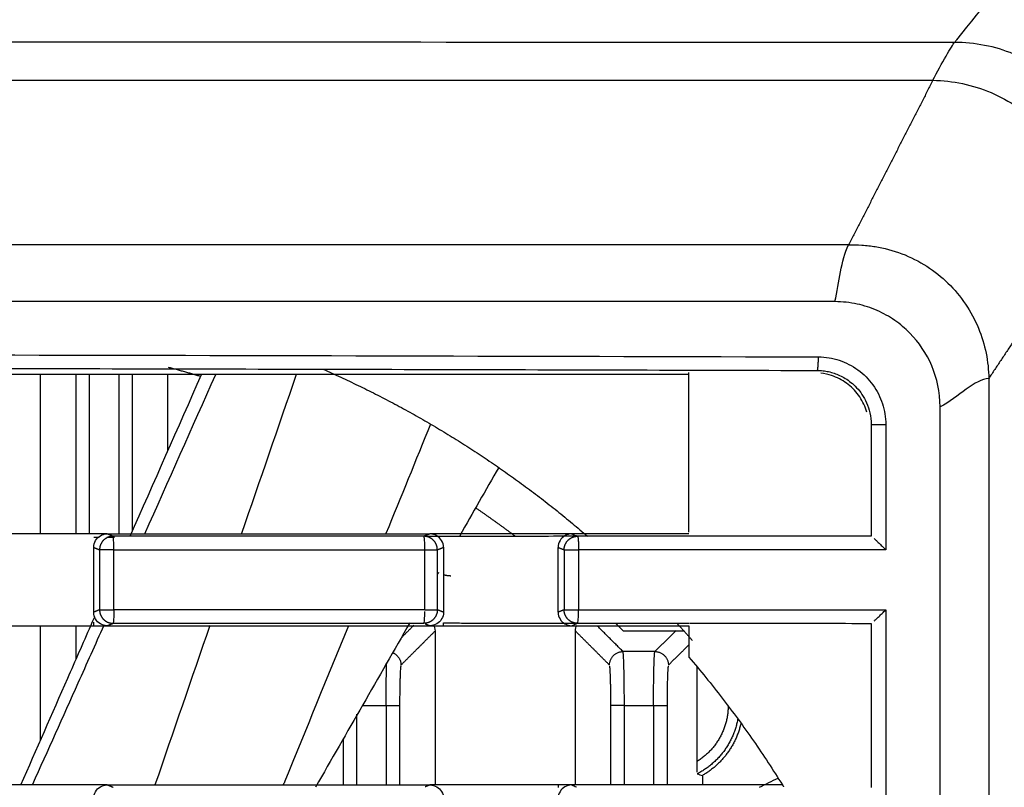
# Model space of a CAD drawing. Header units: millimetres. Extents: x 9946 to 11276, y -3292 to -1962.
# Tile 166 of 170: x 11022 to 11058, y -2128 to -2100. Entities that reach past the tile are written whole.
import ezdxf

# ---------------------------------------------------------------- set-up
doc = ezdxf.new("R2010")
doc.units = ezdxf.units.MM
doc.layers.add('ROXX NEO lite', color=7, linetype='Continuous', true_color=0x000000)
doc.dimstyles.get("Standard").update_dxf_attribs({"dimscale": 10, "dimtxt": 2.5, "dimasz": 3, "dimexe": 1, "dimexo": 0.5, "dimgap": 0.8, "dimtad": 1, "dimtoh": 1, "dimdec": 1, "dimzin": 1, "dimdsep": 46, "dimtxsty": 'Standard', "dimblk": 'OPEN90', "dimcen": 2.5, "dimadec": 1, "dimazin": 1, "dimtfac": 1, "dimtdec": 4, "dimtix": 1, "dimtofl": 0, "dimtmove": 1, "dimatfit": 3, "dimldrblk": 'OPEN90', "dimfxl": 1, "dimtolj": 1, "dimtzin": 1, "dimarcsym": 0})

# ---------------------------------------------------------------- blocks, each defined once
blk = doc.blocks.new('*D6')
at = {"layer": 'Defpoints', "color": 0}
for p in [(11100.942, -2035.438), (10770.942, -2117.179), (11100.942, -2117.179)]:
    blk.add_point(p, dxfattribs=at)
at = {"layer": 'ROXX NEO lite', "color": 0, "lineweight": -2}
for p, q in [((10770.942, -2111.178), (10770.942, -2032.437)), ((11100.942, -2111.178), (11100.942, -2032.437)), ((10776.943, -2035.438), (11094.941, -2035.438))]:
    blk.add_line(p, q, dxfattribs=at)
at = {"layer": 'ROXX NEO lite', "color": 0}
for points in [[(10776.943, -2034.438), (10776.943, -2036.438), (10770.942, -2035.438)], [(11094.941, -2036.438), (11094.941, -2034.438), (11100.942, -2035.438)]]:
    blk.add_solid(points, dxfattribs=at)
at = {"layer": 'ROXX NEO lite', "color": 0, "insert": (10935.942, -2028.537), "char_height": 9.0015, "attachment_point": 5}
blk.add_mtext('\\A1;330.0', dxfattribs=at)

msp = doc.modelspace()

# ---------------------------------------------------------------- linework, layer by layer
at = {"layer": 'ROXX NEO lite', "color": 18, "lineweight": -3, "true_color": 0x000000}
for points, knots in [([(11068.339, -2089.189), (11067.841, -2089.514), (11066.349, -2090.542), (11063.37, -2092.929), (11059.927, -2096.355), (11057.437, -2099.286), (11056.446, -2100.555), (11056.419, -2100.589)], [-57.635877, -57.635877, -57.635877, -57.635877, -50.481154, -36.171705, -14.707532, -0.398083, 0, 0, 0, 0]), ([(11062.189, -2106.348), (11062.189, -2105.968), (11062.112, -2105.209), (11061.668, -2103.751), (11060.589, -2102.15), (11058.987, -2101.092), (11057.543, -2100.661), (11056.794, -2100.588), (11056.419, -2100.589)], [-9.192192, -9.192192, -9.192192, -9.192192, -8.043165, -6.894103, -4.59598, -2.297858, -1.148796, 0, 0, 0, 0]), ([(10816.054, -2101.989), (10855.79, -2101.989), (10935.839, -2101.988), (11015.885, -2101.989), (11055.621, -2101.989)], [-239.897742, -239.897742, -239.897742, -239.897742, -119.948874, 0, 0, 0, 0]), ([(11055.621, -2101.989), (11055.991, -2101.995), (11056.728, -2102.079), (11058.144, -2102.526), (11059.701, -2103.589), (11060.739, -2105.16), (11061.166, -2106.586), (11061.239, -2107.326), (11061.239, -2107.696)], [-8.994052, -8.994052, -8.994052, -8.994052, -7.869798, -6.745544, -4.497037, -2.248529, -1.124275, 0, 0, 0, 0]), ([(11052.5, -2108.089), (11048.69, -2108.089), (11041.012, -2108.089), (11025.385, -2108.089), (11005.277, -2108.089), (10979.986, -2108.089), (10957.734, -2108.089), (10938.986, -2108.089), (10924.374, -2108.089), (10909.125, -2108.089), (10893.149, -2108.089), (10879.14, -2108.089), (10867.456, -2108.089), (10858.433, -2108.089), (10850.677, -2108.089), (10844.319, -2108.089), (10839.47, -2108.089), (10834.536, -2108.089), (10830.352, -2108.089), (10826.959, -2108.089), (10824.818, -2108.089), (10823.094, -2108.089), (10821.794, -2108.089), (10820.709, -2108.089), (10819.94, -2108.089), (10819.512, -2108.089), (10819.271, -2108.089), (10819.177, -2108.089)], [-233.575017, -233.575017, -233.575017, -233.575017, -218.976622, -204.37818, -175.181296, -145.984412, -116.787528, -102.189086, -87.590645, -72.992203, -58.393761, -43.795319, -36.496098, -29.196877, -21.897656, -18.248045, -14.598435, -10.948824, -7.299214, -5.474409, -3.649603, -2.737201, -1.824798, -0.912396, -0.456194, -0.228094, 0, 0, 0, 0]), ([(11052.5, -2108.089), (11052.64, -2108.084), (11053.002, -2108.086), (11053.65, -2108.16), (11054.479, -2108.377), (11055.415, -2108.853), (11056.464, -2109.688), (11057.439, -2111.129), (11057.682, -2112.423), (11057.688, -2113.036)], [0, 0, 0, 0, 0.505947, 1.011894, 2.023788, 3.035681, 4.047575, 6.071363, 8.09515, 8.09515, 8.09515, 8.09515]), ([(11055.888, -2114.089), (11055.888, -2113.534), (11055.66, -2112.518), (11054.972, -2111.496), (11054.222, -2110.863), (11053.567, -2110.496), (11052.95, -2110.292), (11052.415, -2110.205), (11052.133, -2110.189), (11051.989, -2110.189)], [0, 0, 0, 0, 1.547425, 3.094851, 3.868564, 4.642276, 5.415989, 5.802845, 6.189702, 6.189702, 6.189702, 6.189702]), ([(11051.342, -2112.736), (11051.412, -2112.736), (11051.552, -2112.744), (11051.76, -2112.778), (11051.967, -2112.835), (11052.175, -2112.917), (11052.386, -2113.03), (11052.599, -2113.18), (11052.81, -2113.377), (11053.008, -2113.627), (11053.18, -2113.939), (11053.304, -2114.317), (11053.334, -2114.595), (11053.334, -2114.742)], [-3.154538, -3.154538, -3.154538, -3.154538, -2.941994, -2.732018, -2.518458, -2.295283, -2.056607, -1.796646, -1.509612, -1.19051, -0.835909, -0.441353, 0, 0, 0, 0]), ([(11053.173, -2114.287), (11053.166, -2114.26), (11053.097, -2114.036), (11052.893, -2113.631), (11052.447, -2113.183), (11051.945, -2112.926), (11051.611, -2112.852), (11051.474, -2112.837)], [0.551629, 0.551629, 0.551629, 0.551629, 0.63534, 1.27068, 1.90602, 2.54136, 2.958314, 2.958314, 2.958314, 2.958314]), ([(11057.688, -2113.036), (11057.688, -2113.217), (11057.688, -2113.68), (11057.688, -2114.495), (11057.688, -2115.543), (11057.688, -2116.773), (11057.688, -2118.403), (11057.688, -2120.413), (11057.688, -2123.578), (11057.688, -2127.445), (11057.688, -2131.968), (11057.688, -2136.394), (11057.688, -2142.195), (11057.688, -2149.3), (11057.688, -2157.726), (11057.688, -2166.179), (11057.688, -2174.782), (11057.688, -2180.707), (11057.688, -2183.742)], [-70.70577, -70.70577, -70.70577, -70.70577, -70.153381, -69.600993, -68.496215, -67.391437, -66.28666, -64.077104, -61.867549, -57.448438, -53.029328, -48.610217, -44.191106, -35.352885, -26.514664, -17.676443, -8.838221, 0, 0, 0, 0]), ([(11036.777, -2118.877), (11035.499, -2118.877), (11032.942, -2118.877), (11029.106, -2118.877), (11026.548, -2118.877), (11025.269, -2118.877)], [-11.533579, -11.533579, -11.533579, -11.533579, -7.68905, -3.844526, 0, 0, 0, 0]), ([(11053.448, -2118.966), (11053.471, -2118.987), (11053.524, -2119.035), (11053.622, -2119.129), (11053.739, -2119.242), (11053.828, -2119.33), (11053.875, -2119.377)], [-0.5505124, -0.5505124, -0.5505124, -0.5505124, -0.4128815, -0.2752507, -0.1376199, 0, 0, 0, 0]), ([(11025.299, -2121.601), (11025.299, -2121.716), (11025.29, -2121.993), (11025.276, -2122.097), (11025.269, -2122.101)], [0, 0, 0, 0, 0.4033148, 0.8117333, 0.8117333, 0.8117333, 0.8117333]), ([(11042.466, -2122.101), (11042.475, -2122.097), (11042.493, -2121.993), (11042.502, -2121.716), (11042.502, -2121.601)], [-0.8116834, -0.8116834, -0.8116834, -0.8116834, -0.4032896, 0, 0, 0, 0]), ([(11021.86, -2128.089), (11022.436, -2126.771), (11023.298, -2124.804), (11024.161, -2122.838), (11024.446, -2122.189)], [9.784203, 9.784203, 9.784203, 9.784203, 14.098949, 16.225949, 16.225949, 16.225949, 16.225949]), ([(11022.297, -2128.063), (11022.859, -2126.812), (11023.739, -2124.848), (11024.618, -2122.882), (11024.936, -2122.169)], [-18.213581, -18.213581, -18.213581, -18.213581, -14.099015, -11.755121, -11.755121, -11.755121, -11.755121]), ([(11025.269, -2122.101), (11026.548, -2122.101), (11029.106, -2122.101), (11032.941, -2122.101), (11035.497, -2122.101), (11036.774, -2122.101)], [-11.53097, -11.53097, -11.53097, -11.53097, -7.68663, -3.842297, 0, 0, 0, 0]), ([(11033.98, -2122.189), (11033.197, -2124.107), (11032.394, -2126.074), (11031.59, -2128.04), (11031.57, -2128.088)], [-20.576785, -20.576785, -20.576785, -20.576785, -14.348634, -14.190442, -14.190442, -14.190442, -14.190442]), ([(11042.466, -2122.101), (11043.65, -2122.101), (11045.03, -2122.101), (11046.401, -2122.101), (11046.588, -2122.101)], [0, 0, 0, 0, 3.634609, 4.211991, 4.211991, 4.211991, 4.211991]), ([(11046.61, -2122.101), (11047.598, -2122.101), (11049.768, -2122.1), (11052.063, -2122.102), (11053.335, -2122.102)], [4.234219, 4.234219, 4.234219, 4.234219, 7.269223, 10.903837, 10.903837, 10.903837, 10.903837]), ([(11044.198, -2125.147), (11044.198, -2124.944), (11044.197, -2124.536), (11044.189, -2123.978), (11044.178, -2123.529), (11044.164, -2123.233), (11044.153, -2123.156), (11044.148, -2123.149)], [-3.10392, -3.10392, -3.10392, -3.10392, -2.483138, -1.862353, -1.241569, -0.620784, 0, 0, 0, 0]), ([(11035.379, -2125.147), (11035.379, -2124.892), (11035.381, -2124.38), (11035.39, -2123.866), (11035.397, -2123.635), (11035.398, -2123.58)], [0, 0, 0, 0, 0.779972, 1.559945, 1.829009, 1.829009, 1.829009, 1.829009])]:
    msp.add_open_spline(points, degree=3, knots=knots, dxfattribs=at)
for points, degree in [([(11056.419, -2100.589), (11036.349, -2100.59), (10996.189, -2100.547), (10935.838, -2100.665), (10875.486, -2100.547), (10835.326, -2100.59), (10815.256, -2100.589)], 3), ([(11055.621, -2101.989), (11055.939, -2101.368), (11056.336, -2100.694), (11056.419, -2100.589)], 3), ([(11055.621, -2101.989), (11054.06, -2105.039), (11052.5, -2108.089)], 2), ([(11061.239, -2107.696), (11059.464, -2110.366), (11057.688, -2113.036)], 2), ([(11051.989, -2110.189), (11052.176, -2109.458), (11052.205, -2108.665), (11052.5, -2108.089)], 3), ([(10820.295, -2112.235), (10839.51, -2112.181), (10878.004, -2112.102), (10935.838, -2112.061), (10993.673, -2112.102), (11032.167, -2112.181), (11051.382, -2112.235)], 3), ([(11051.382, -2112.235), (11051.652, -2112.236), (11052.161, -2112.322), (11052.872, -2112.684), (11053.432, -2113.247), (11053.792, -2113.961), (11053.875, -2114.472), (11053.875, -2114.742)], 3), ([(11046.588, -2112.889), (11017.338, -2112.889), (10988.088, -2112.889)], 2), ([(11022.588, -2118.789), (11022.588, -2115.839), (11022.588, -2112.889)], 2), ([(11023.899, -2118.789), (11023.899, -2115.828), (11023.899, -2112.868)], 2), ([(11024.398, -2118.788), (11024.398, -2115.838), (11024.398, -2112.889)], 2), ([(11025.479, -2112.889), (11025.479, -2115.839), (11025.479, -2118.789)], 2), ([(11025.903, -2118.877), (11026.785, -2116.873), (11027.669, -2114.87), (11028.554, -2112.867)], 3), ([(11025.978, -2112.889), (11025.978, -2115.797), (11025.978, -2118.706)], 2), ([(11026.444, -2118.789), (11027.32, -2116.822), (11028.195, -2114.855), (11029.069, -2112.887)], 3), ([(11027.288, -2112.889), (11027.288, -2114.299), (11027.288, -2115.709)], 2), ([(11032.049, -2112.889), (11031.374, -2114.852), (11030.699, -2116.816), (11030.023, -2118.779)], 3), ([(11046.588, -2118.727), (11046.588, -2115.769), (11046.588, -2112.811)], 2), ([(11057.688, -2113.036), (11057.197, -2113.042), (11056.56, -2113.738), (11055.888, -2114.089)], 3), ([(11055.888, -2182.689), (11055.888, -2148.389), (11055.888, -2114.089)], 2), ([(11037.024, -2114.722), (11036.473, -2116.075), (11035.922, -2117.428), (11035.37, -2118.781)], 3), ([(11053.334, -2114.742), (11053.335, -2116.809), (11053.335, -2118.876)], 2), ([(11053.875, -2114.742), (11053.875, -2117.059), (11053.875, -2119.377)], 2), ([(11039.545, -2116.328), (11039.064, -2117.171), (11038.583, -2118.014), (11038.102, -2118.856)], 3), ([(11024.551, -2118.789), (11024.056, -2118.789), (11023.068, -2118.789), (11021.586, -2118.789), (11020.597, -2118.789), (11020.103, -2118.789)], 3), ([(11024.551, -2119.289), (11024.551, -2119.194), (11024.597, -2119.029), (11024.79, -2118.836), (11024.954, -2118.789), (11025.049, -2118.789)], 3), ([(11025.049, -2118.789), (11024.883, -2118.789), (11024.717, -2118.789), (11024.551, -2118.789)], 3), ([(11024.749, -2118.92), (11024.65, -2118.92), (11024.551, -2118.92)], 2), ([(11025.318, -2118.918), (11025.176, -2118.919), (11025.035, -2118.919)], 2), ([(11025.049, -2118.789), (11026.377, -2118.789), (11029.034, -2118.788), (11033.017, -2118.788), (11035.672, -2118.789), (11036.999, -2118.789)], 3), ([(11025.269, -2118.877), (11025.159, -2118.833), (11025.049, -2118.789)], 2), ([(11025.302, -2119.381), (11025.302, -2119.265), (11025.291, -2118.986), (11025.276, -2118.881), (11025.269, -2118.877)], 3), ([(11036.999, -2118.789), (11036.888, -2118.833), (11036.777, -2118.877)], 2), ([(11036.811, -2119.377), (11036.811, -2119.261), (11036.804, -2118.988), (11036.785, -2118.881), (11036.777, -2118.877)], 3), ([(11037.502, -2118.89), (11037.198, -2118.891), (11036.894, -2118.892)], 2), ([(11037.502, -2119.287), (11037.502, -2119.19), (11037.452, -2119.025), (11037.265, -2118.839), (11037.097, -2118.789), (11036.999, -2118.789)], 3), ([(11037.502, -2118.789), (11037.334, -2118.789), (11037.167, -2118.789), (11036.999, -2118.789)], 3), ([(11041.748, -2118.789), (11041.277, -2118.789), (11040.333, -2118.789), (11038.917, -2118.789), (11037.974, -2118.789), (11037.502, -2118.789)], 3), ([(11041.748, -2118.879), (11041.278, -2118.881), (11040.335, -2118.883), (11038.919, -2118.887), (11037.974, -2118.889), (11037.502, -2118.89)], 3), ([(11042.247, -2118.789), (11042.081, -2118.789), (11041.915, -2118.789), (11041.748, -2118.789)], 3), ([(11042.247, -2118.789), (11042.152, -2118.789), (11041.988, -2118.836), (11041.795, -2119.029), (11041.748, -2119.194), (11041.748, -2119.289)], 3), ([(11042.501, -2118.878), (11042.25, -2118.878), (11041.999, -2118.879), (11041.748, -2118.879)], 3), ([(11046.588, -2118.789), (11046.106, -2118.789), (11045.141, -2118.789), (11043.694, -2118.789), (11042.729, -2118.789), (11042.247, -2118.789)], 3), ([(11042.247, -2118.789), (11042.32, -2118.818), (11042.393, -2118.848), (11042.466, -2118.877)], 3), ([(11053.335, -2118.876), (11052.171, -2118.876), (11049.815, -2118.878), (11046.332, -2118.877), (11043.779, -2118.877), (11042.466, -2118.877)], 3), ([(11024.551, -2119.289), (11024.66, -2119.333), (11024.77, -2119.377)], 2), ([(11024.551, -2121.689), (11024.551, -2120.489), (11024.551, -2119.289)], 2), ([(11037.274, -2119.377), (11037.388, -2119.332), (11037.502, -2119.287)], 2), ([(11037.502, -2119.287), (11037.502, -2120.489), (11037.502, -2121.691)], 2), ([(11041.748, -2121.689), (11041.748, -2120.489), (11041.748, -2119.289)], 2), ([(11041.748, -2119.289), (11041.858, -2119.333), (11041.967, -2119.377)], 2), ([(11024.77, -2119.377), (11024.77, -2120.489), (11024.77, -2121.601)], 2), ([(11025.299, -2121.601), (11025.3, -2120.491), (11025.302, -2119.381)], 2), ([(11036.811, -2121.601), (11036.811, -2120.489), (11036.811, -2119.377)], 2), ([(11037.274, -2121.601), (11037.274, -2120.489), (11037.274, -2119.377)], 2), ([(11041.967, -2119.377), (11041.967, -2120.489), (11041.967, -2121.601)], 2), ([(11042.502, -2119.377), (11042.502, -2120.489), (11042.502, -2121.601)], 2), ([(11037.322, -2120.221), (11037.31, -2120.242), (11037.298, -2120.262), (11037.286, -2120.283)], 3), ([(11024.455, -2122.169), (11024.5, -2122.066), (11024.545, -2121.963), (11024.591, -2121.86)], 3), ([(11024.77, -2121.601), (11024.66, -2121.645), (11024.551, -2121.689)], 2), ([(11025.049, -2122.189), (11024.954, -2122.189), (11024.79, -2122.142), (11024.597, -2121.949), (11024.551, -2121.784), (11024.551, -2121.689)], 3), ([(11036.774, -2122.101), (11036.782, -2122.097), (11036.801, -2122.01), (11036.81, -2121.772), (11036.811, -2121.662)], 3), ([(11037.502, -2121.691), (11037.502, -2121.787), (11037.453, -2121.951), (11037.266, -2122.139), (11037.097, -2122.189), (11036.999, -2122.189)], 3), ([(11037.502, -2121.691), (11037.388, -2121.646), (11037.274, -2121.601)], 2), ([(11041.967, -2121.601), (11041.858, -2121.645), (11041.748, -2121.689)], 2), ([(11041.748, -2121.689), (11041.748, -2121.784), (11041.795, -2121.949), (11041.988, -2122.142), (11042.152, -2122.189), (11042.247, -2122.189)], 3), ([(11053.448, -2122.012), (11053.471, -2121.991), (11053.524, -2121.943), (11053.622, -2121.849), (11053.739, -2121.736), (11053.828, -2121.648), (11053.875, -2121.601)], 3), ([(11053.875, -2121.601), (11053.875, -2125.139), (11053.875, -2128.677)], 2), ([(11020.103, -2122.189), (11021.586, -2122.189), (11023.068, -2122.189), (11024.551, -2122.189)], 3), ([(11022.588, -2126.424), (11022.588, -2124.307), (11022.588, -2122.189)], 2), ([(11023.899, -2123.436), (11023.899, -2122.812), (11023.899, -2122.189)], 2), ([(11024.551, -2122.189), (11024.551, -2122.123), (11024.551, -2122.058)], 2), ([(11024.551, -2122.189), (11024.717, -2122.189), (11024.883, -2122.189), (11025.049, -2122.189)], 3), ([(11025.049, -2122.189), (11025.159, -2122.145), (11025.269, -2122.101)], 2), ([(11025.049, -2122.189), (11026.377, -2122.189), (11029.034, -2122.19), (11033.017, -2122.19), (11035.672, -2122.189), (11036.999, -2122.189)], 3), ([(11028.85, -2122.187), (11028.173, -2124.154), (11027.496, -2126.122), (11026.819, -2128.089)], 3), ([(11036.258, -2122.08), (11035.095, -2124.11), (11033.93, -2126.139), (11032.763, -2128.167)], 3), ([(11036.404, -2122.174), (11036.178, -2122.4), (11035.952, -2122.625)], 2), ([(11036.821, -2122.119), (11036.91, -2122.154), (11036.999, -2122.189)], 2), ([(11036.999, -2122.189), (11037.167, -2122.189), (11037.334, -2122.189), (11037.502, -2122.189)], 3), ([(11037.139, -2122.165), (11037.17, -2122.225), (11037.188, -2122.297), (11037.188, -2122.389)], 3), ([(11037.502, -2122.189), (11037.502, -2122.138), (11037.502, -2122.088)], 2), ([(11037.502, -2122.088), (11039.625, -2122.093), (11041.748, -2122.098)], 2), ([(11037.502, -2122.189), (11038.917, -2122.189), (11040.333, -2122.189), (11041.748, -2122.189)], 3), ([(11041.748, -2122.098), (11042.119, -2122.099), (11042.49, -2122.1)], 2), ([(11041.748, -2122.189), (11041.915, -2122.189), (11042.081, -2122.189), (11042.247, -2122.189)], 3), ([(11042.247, -2122.189), (11042.32, -2122.16), (11042.393, -2122.13), (11042.466, -2122.101)], 3), ([(11042.247, -2122.189), (11042.729, -2122.189), (11043.694, -2122.189), (11045.141, -2122.189), (11046.106, -2122.189), (11046.588, -2122.189)], 3), ([(11042.388, -2122.389), (11042.388, -2122.301), (11042.406, -2122.231), (11042.435, -2122.172)], 3), ([(11044.148, -2123.149), (11043.668, -2122.669), (11043.188, -2122.189)], 2), ([(11046.588, -2122.189), (11046.588, -2122.772), (11046.588, -2123.355)], 2), ([(11053.335, -2122.102), (11053.335, -2125.139), (11053.335, -2128.176)], 2), ([(11035.929, -2123.648), (11036.559, -2123.018), (11037.188, -2122.389)], 2), ([(11037.188, -2122.389), (11037.188, -2125.24), (11037.188, -2128.091)], 2), ([(11042.388, -2128.089), (11042.388, -2125.239), (11042.388, -2122.389)], 2), ([(11043.648, -2123.648), (11043.018, -2123.018), (11042.388, -2122.389)], 2), ([(11046.429, -2122.389), (11045.296, -2122.389), (11044.163, -2122.389)], 2), ([(11046.113, -2122.365), (11045.721, -2122.757), (11045.329, -2123.149)], 2), ([(11045.829, -2123.648), (11046.213, -2123.269), (11046.596, -2122.89)], 2), ([(11045.329, -2123.149), (11044.739, -2123.149), (11044.148, -2123.149)], 2), ([(11045.279, -2125.147), (11045.279, -2124.892), (11045.281, -2124.38), (11045.292, -2123.723), (11045.309, -2123.274), (11045.323, -2123.157), (11045.329, -2123.149)], 3), ([(11046.588, -2123.355), (11047.013, -2123.851), (11047.836, -2124.864), (11048.992, -2126.444), (11049.708, -2127.535), (11050.052, -2128.089)], 3), ([(11046.879, -2123.699), (11046.879, -2125.462), (11046.879, -2127.225)], 2), ([(11035.878, -2125.147), (11035.878, -2126.618), (11035.878, -2128.089)], 2), ([(11043.699, -2128.071), (11043.699, -2126.609), (11043.699, -2125.147)], 2), ([(11045.778, -2125.147), (11045.778, -2126.618), (11045.778, -2128.089)], 2), ([(11034.298, -2128.089), (11034.298, -2126.778), (11034.298, -2125.467)], 2), ([(11034.519, -2125.147), (11034.949, -2125.147), (11035.379, -2125.147)], 2), ([(11035.379, -2125.147), (11035.379, -2126.618), (11035.379, -2128.089)], 2), ([(11044.198, -2128.084), (11044.198, -2126.616), (11044.198, -2125.147)], 2), ([(11044.198, -2125.147), (11044.738, -2125.147), (11045.279, -2125.147)], 2), ([(11045.279, -2125.147), (11045.279, -2126.618), (11045.279, -2128.089)], 2), ([(11033.799, -2128.084), (11033.799, -2127.225), (11033.799, -2126.365)], 2), ([(11046.879, -2127.225), (11046.879, -2127.317), (11046.88, -2127.473), (11046.884, -2127.583), (11046.886, -2127.62)], 3), ([(11046.893, -2127.677), (11046.958, -2127.698), (11047.023, -2127.718), (11047.088, -2127.737)], 3), ([(11047.088, -2127.737), (11047.088, -2127.913), (11047.088, -2128.089)], 2), ([(11049.195, -2128.174), (11049.429, -2128.059), (11049.662, -2127.945), (11049.896, -2127.83)], 3), ([(11024.551, -2128.089), (11024.056, -2128.089), (11023.068, -2128.089), (11021.586, -2128.089), (11020.597, -2128.089), (11020.103, -2128.089)], 3), ([(11024.551, -2128.589), (11024.551, -2128.494), (11024.597, -2128.329), (11024.79, -2128.136), (11024.954, -2128.089), (11025.049, -2128.089)], 3), ([(11025.049, -2128.089), (11024.883, -2128.089), (11024.717, -2128.089), (11024.551, -2128.089)], 3), ([(11025.049, -2128.089), (11026.377, -2128.089), (11029.034, -2128.088), (11033.017, -2128.088), (11035.672, -2128.089), (11036.999, -2128.089)], 3), ([(11025.269, -2128.177), (11025.159, -2128.133), (11025.049, -2128.089)], 2), ([(11036.999, -2128.089), (11036.914, -2128.123), (11036.829, -2128.157)], 2), ([(11037.502, -2128.089), (11037.334, -2128.089), (11037.167, -2128.089), (11036.999, -2128.089)], 3), ([(11036.999, -2128.089), (11037.097, -2128.089), (11037.265, -2128.139), (11037.452, -2128.325), (11037.502, -2128.49), (11037.502, -2128.587)], 3), ([(11041.748, -2128.089), (11041.277, -2128.089), (11040.333, -2128.089), (11038.917, -2128.089), (11037.974, -2128.089), (11037.502, -2128.089)], 3), ([(11042.247, -2128.089), (11042.081, -2128.089), (11041.915, -2128.089), (11041.748, -2128.089)], 3), ([(11042.247, -2128.089), (11042.152, -2128.089), (11041.988, -2128.136), (11041.795, -2128.329), (11041.748, -2128.494), (11041.748, -2128.589)], 3), ([(11041.748, -2128.089), (11041.748, -2128.134), (11041.748, -2128.179)], 2), ([(11050.052, -2128.089), (11049.185, -2128.089), (11047.451, -2128.089), (11044.849, -2128.089), (11043.114, -2128.089), (11042.247, -2128.089)], 3), ([(11042.247, -2128.089), (11042.307, -2128.113), (11042.367, -2128.137), (11042.427, -2128.162)], 3)]:
    msp.add_open_spline(points, degree=degree, dxfattribs=at)
for points, weights in [([(11051.989, -2110.189), (10935.838, -2110.186), (10819.688, -2110.182)], [1, 0.996741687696, 1]), ([(11051.342, -2112.736), (11051.381, -2112.723), (11051.382, -2112.235)], [1, 0.716084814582, 1]), ([(10820.335, -2112.736), (10935.838, -2112.412), (11051.342, -2112.736)], [1, 0.996772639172, 1]), ([(11028.52, -2112.964), (11027.922, -2112.784), (11027.318, -2112.624)], [0.963895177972, 0.964734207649, 0.965849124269]), ([(11033.047, -2112.693), (11038.405, -2115.05), (11042.835, -2118.877)], [0.883584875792, 0.859389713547, 0.854687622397]), ([(11040.164, -2118.883), (11039.44, -2118.336), (11038.691, -2117.825)], [0.976761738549, 0.973738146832, 0.971307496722]), ([(11025.269, -2118.877), (11025.063, -2118.877), (11024.916, -2119.024)], [1, 0.923905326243, 1]), ([(11037.128, -2119.024), (11036.983, -2118.878), (11036.777, -2118.877)], [1, 0.924387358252, 1]), ([(11042.114, -2119.024), (11042.26, -2118.877), (11042.466, -2118.877)], [1, 0.923901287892, 1]), ([(11042.466, -2118.877), (11042.502, -2118.894), (11042.502, -2119.377)], [1, 0.719368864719, 1]), ([(11024.916, -2119.024), (11024.77, -2119.17), (11024.77, -2119.377)], [1, 0.923963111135, 1]), ([(11037.274, -2119.377), (11037.274, -2119.171), (11037.128, -2119.024)], [1, 0.924140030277, 1]), ([(11041.967, -2119.377), (11041.968, -2119.17), (11042.114, -2119.024)], [1, 0.923923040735, 1]), ([(11025.302, -2119.381), (11024.812, -2119.377), (11024.77, -2119.377)], [1, 0.713642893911, 1]), ([(11025.302, -2119.381), (11031.058, -2119.377), (11036.811, -2119.377)], [1, 0.999991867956, 1]), ([(11036.811, -2119.377), (11037.237, -2119.377), (11037.274, -2119.377)], [1, 0.760506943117, 1]), ([(11041.967, -2119.377), (11042.01, -2119.377), (11042.502, -2119.377)], [1, 0.711732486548, 1]), ([(11053.875, -2119.377), (11048.19, -2119.377), (11042.502, -2119.377)], [1, 0.999992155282, 1]), ([(11037.507, -2120.298), (11037.639, -2120.337), (11037.776, -2120.337)], [0.946063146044, 0.962579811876, 1]), ([(11024.77, -2121.601), (11024.77, -2121.808), (11024.916, -2121.954)], [1, 0.923920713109, 1]), ([(11024.77, -2121.601), (11024.812, -2121.601), (11025.299, -2121.601)], [1, 0.715922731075, 1]), ([(11036.811, -2121.601), (11031.056, -2121.601), (11025.299, -2121.601)], [1, 0.999991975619, 1]), ([(11036.811, -2121.601), (11037.237, -2121.601), (11037.274, -2121.601)], [1, 0.760524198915, 1]), ([(11037.274, -2121.601), (11037.273, -2121.807), (11037.128, -2121.954)], [1, 0.924403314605, 1]), ([(11042.114, -2121.954), (11041.968, -2121.808), (11041.967, -2121.601)], [1, 0.923900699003, 1]), ([(11041.967, -2121.601), (11042.01, -2121.601), (11042.502, -2121.601)], [1, 0.711731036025, 1]), ([(11042.502, -2121.601), (11048.19, -2121.601), (11053.875, -2121.601)], [1, 0.99999215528, 1]), ([(11024.916, -2121.954), (11025.063, -2122.101), (11025.269, -2122.101)], [1, 0.923946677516, 1]), ([(11037.128, -2121.954), (11036.982, -2122.101), (11036.774, -2122.101)], [1, 0.923351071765, 1]), ([(11042.466, -2122.101), (11042.26, -2122.101), (11042.114, -2121.954)], [1, 0.923920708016, 1]), ([(11044.163, -2122.389), (11044.02, -2122.244), (11043.876, -2122.101)], [1, 0.998897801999, 0.99782703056]), ([(11046.147, -2122.101), (11046.434, -2122.415), (11046.714, -2122.736)], [0.853999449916, 0.854212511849, 0.854527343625]), ([(11035.623, -2123.188), (11035.929, -2123.317), (11035.929, -2123.648)], [0.886387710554, 0.784645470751, 1]), ([(11043.648, -2123.648), (11043.649, -2123.149), (11044.148, -2123.149)], [1, 0.707410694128, 1]), ([(11045.329, -2123.149), (11045.828, -2123.149), (11045.829, -2123.648)], [1, 0.707513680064, 1]), ([(11035.918, -2123.689), (11035.878, -2123.965), (11035.878, -2125.147)], [1, 0.78552023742, 1]), ([(11045.818, -2123.689), (11045.778, -2123.965), (11045.778, -2125.147)], [1, 0.785418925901, 1]), ([(11043.699, -2125.147), (11043.699, -2123.967), (11043.659, -2123.689)], [1, 0.786000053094, 1]), ([(11035.379, -2125.147), (11035.861, -2125.147), (11035.878, -2125.147)], [1, 0.719385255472, 1]), ([(11044.198, -2125.147), (11043.715, -2125.147), (11043.699, -2125.147)], [1, 0.719353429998, 1]), ([(11045.279, -2125.147), (11045.761, -2125.147), (11045.778, -2125.147)], [1, 0.719361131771, 1]), ([(11048.042, -2125.142), (11048.04, -2126.507), (11046.879, -2127.225)], [1, 0.873772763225, 1]), ([(11048.397, -2125.638), (11048.15, -2127.03), (11046.893, -2127.677)], [0.959603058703, 0.877740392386, 1]), ([(11048.515, -2125.8), (11048.226, -2127.08), (11047.088, -2127.737)], [0.954555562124, 0.895024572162, 1]), ([(11050.052, -2128.089), (11050.073, -2128.123), (11050.094, -2128.157)], [0.999920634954, 0.999959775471, 1])]:
    msp.add_rational_spline(points, weights, degree=2, dxfattribs=at)
msp.add_rational_spline([(11053.334, -2114.742), (11053.342, -2114.742), (11053.502, -2114.742), (11053.662, -2114.742), (11053.875, -2114.742)], [1, 0.919285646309, 1, 0.919285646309, 1], degree=2, knots=[0, 0, 0, 0.4045287, 0.4045287, 0.8090573, 0.8090573, 0.8090573], dxfattribs=at)

# ---------------------------------------------------------------- dimensions: what is measured, and where the dimension line sits
at = {"layer": 'ROXX NEO lite', "color": 5, "true_color": 0x0000ff}
dim = msp.add_linear_dim(base=(11100.942, -2035.438), p1=(10770.942, -2117.179), p2=(11100.942, -2117.179), dimstyle='Standard', override={"dimscale": 3.0005, "dimtxt": 3, "dimasz": 2, "dimexe": 1, "dimexo": 2, "dimgap": 0.8, "dimtad": 1, "dimtih": 0, "dimtoh": 0, "dimdec": 1, "dimlfac": 1, "dimzin": 1, "dimtxsty": 'Standard', "dimsah": 0, "dimcen": 2.5, "dimadec": 1, "dimazin": 1, "dimtix": 0, "dimtmove": 0, "dimtzin": 1}, dxfattribs=at)
dim.commit()
dim.dimension.update_dxf_attribs({"geometry": '*D6', "text_midpoint": (10935.942, -2028.537)})

doc.saveas('drawing.dxf')
